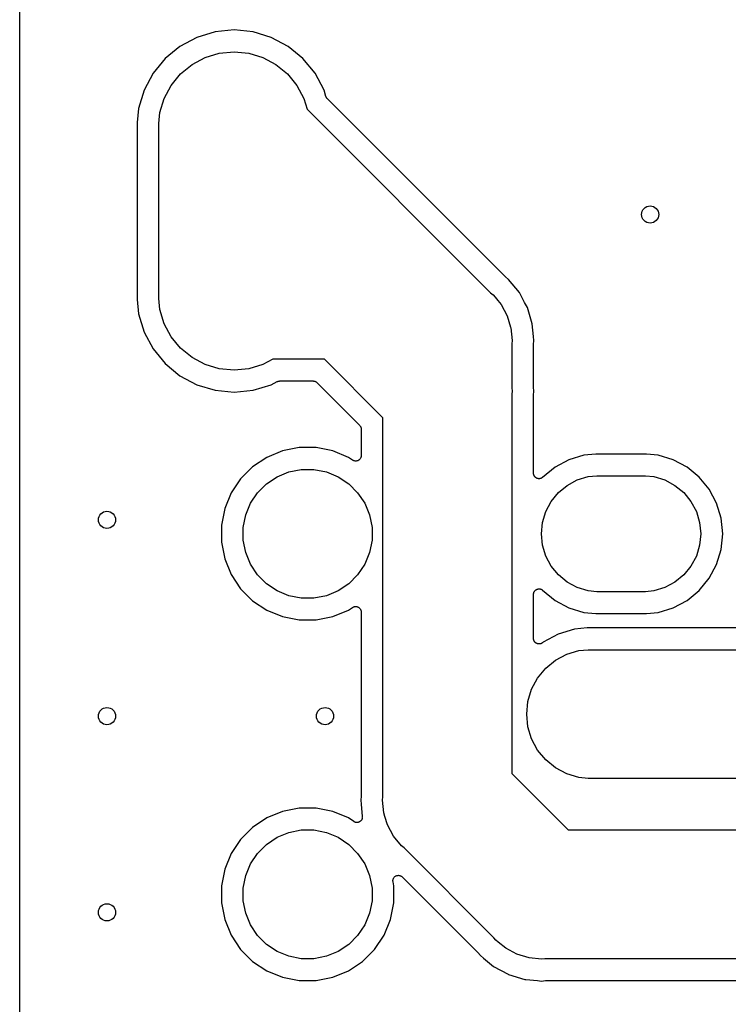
# Model space of a CAD drawing. Extents: x 0.02 to 3.88, y 0.02 to 3.88.
# Tile 10 of 45: x 0.02 to 0.67, y 1.58 to 2.48. Entities that reach past the tile are written whole.
import ezdxf

# ---------------------------------------------------------------- set-up
doc = ezdxf.new("R2010")
doc.units = 0
doc.header["$MEASUREMENT"] = 0
doc.layers.add('BLACK', color=7, linetype='CONTINUOUS')

msp = doc.modelspace()

# ---------------------------------------------------------------- linework, layer by layer
at = {"layer": 'BLACK', "linetype": 'CONTINUOUS'}
for p, q in [((0.021968, 0.238808), (0.021968, 3.65883)), ((0.201077, 2.46753), (0.18432, 2.46245)), ((0.218504, 2.46925), (0.201077, 2.46753)), ((0.235931, 2.46753), (0.218504, 2.46925)), ((0.252688, 2.46245), (0.235931, 2.46753)), ((0.18432, 2.46245), (0.168876, 2.45419)), ((0.268132, 2.45419), (0.252688, 2.46245)), ((0.168876, 2.45419), (0.15534, 2.44309)), ((0.19201, 2.44388), (0.204998, 2.44782)), ((0.204998, 2.44782), (0.218504, 2.44915)), ((0.218504, 2.44915), (0.23201, 2.44782)), ((0.23201, 2.44782), (0.244997, 2.44388)), ((0.281668, 2.44309), (0.268132, 2.45419)), ((0.15534, 2.44309), (0.144231, 2.42955)), ((0.180041, 2.43748), (0.19201, 2.44388)), ((0.244997, 2.44388), (0.256967, 2.43748)), ((0.292777, 2.42955), (0.281668, 2.44309)), ((0.144231, 2.42955), (0.135976, 2.41411)), ((0.16955, 2.42887), (0.180041, 2.43748)), ((0.256967, 2.43748), (0.267458, 2.42887)), ((0.301032, 2.41411), (0.292777, 2.42955)), ((0.16094, 2.41838), (0.16955, 2.42887)), ((0.267458, 2.42887), (0.276067, 2.41838)), ((0.135976, 2.41411), (0.130893, 2.39735)), ((0.154543, 2.40641), (0.16094, 2.41838)), ((0.276067, 2.41838), (0.282465, 2.40641)), ((0.302807, 2.40825), (0.301032, 2.41411)), ((0.150603, 2.39343), (0.154543, 2.40641)), ((0.282465, 2.40641), (0.285486, 2.39646)), ((0.302889, 2.40806), (0.302807, 2.40825)), ((0.302949, 2.40785), (0.302889, 2.40806)), ((0.303075, 2.40761), (0.302949, 2.40785)), ((0.30318, 2.40735), (0.303075, 2.40761)), ((0.303299, 2.40717), (0.30318, 2.40735)), ((0.303398, 2.40698), (0.303299, 2.40717)), ((0.303569, 2.40677), (0.303398, 2.40698)), ((0.303721, 2.40654), (0.303569, 2.40677)), ((0.303873, 2.40639), (0.303721, 2.40654)), ((0.304007, 2.40622), (0.303873, 2.40639)), ((0.304056, 2.40617), (0.304007, 2.40622)), ((0.467059, 2.24317), (0.304056, 2.40617)), ((0.130893, 2.39735), (0.129606, 2.38429)), ((0.149606, 2.38331), (0.150603, 2.39343)), ((0.285486, 2.39646), (0.453786, 2.22816)), ((0.129606, 2.38429), (0.129606, 2.22201)), ((0.149606, 2.22299), (0.149606, 2.38331)), ((0.467222, 2.24303), (0.467059, 2.24317)), ((0.467369, 2.24288), (0.467222, 2.24303)), ((0.467423, 2.24284), (0.467369, 2.24288)), ((0.47025, 2.24052), (0.467423, 2.24284)), ((0.480129, 2.22848), (0.47025, 2.24052)), ((0.129606, 2.22201), (0.130893, 2.20895)), ((0.150603, 2.21287), (0.149606, 2.22299)), ((0.453786, 2.22816), (0.456039, 2.22631)), ((0.456039, 2.22631), (0.457888, 2.22405)), ((0.457888, 2.22405), (0.460287, 2.22113)), ((0.482762, 2.22355), (0.480129, 2.22848)), ((0.484977, 2.21941), (0.482762, 2.22355)), ((0.154543, 2.19988), (0.150603, 2.21287)), ((0.460287, 2.22113), (0.463419, 2.21731)), ((0.463419, 2.21731), (0.468903, 2.20706)), ((0.48747, 2.21475), (0.484977, 2.21941)), ((0.49199, 2.19984), (0.48747, 2.21475)), ((0.130893, 2.20895), (0.135976, 2.19219)), ((0.468903, 2.20706), (0.472044, 2.1967)), ((0.160941, 2.18792), (0.154543, 2.19988)), ((0.472044, 2.1967), (0.472279, 2.19592)), ((0.472279, 2.19592), (0.47342, 2.18435)), ((0.493157, 2.18799), (0.49199, 2.19984)), ((0.135976, 2.19219), (0.144231, 2.17675)), ((0.16955, 2.17742), (0.160941, 2.18792)), ((0.493158, 2.18799), (0.493157, 2.18799)), ((0.493516, 2.18435), (0.493158, 2.18799)), ((0.144231, 2.17675), (0.15534, 2.16321)), ((0.180041, 2.16881), (0.16955, 2.17742)), ((0.47342, 2.18435), (0.473134, 2.18145)), ((0.473134, 2.18145), (0.473134, 2.14098)), ((0.493134, 2.18029), (0.493158, 2.1805)), ((0.493134, 2.18022), (0.493134, 2.18029)), ((0.493134, 2.14221), (0.493134, 2.18022)), ((0.493158, 2.18071), (0.493516, 2.18435)), ((0.493158, 2.1805), (0.493158, 2.18071)), ((0.19201, 2.16242), (0.180041, 2.16881)), ((0.254176, 2.16732), (0.244997, 2.16242)), ((0.301318, 2.16732), (0.254176, 2.16732)), ((0.355024, 2.11362), (0.301318, 2.16732)), ((0.15534, 2.16321), (0.168876, 2.1521)), ((0.204998, 2.15848), (0.19201, 2.16242)), ((0.218504, 2.15715), (0.204998, 2.15848)), ((0.23201, 2.15848), (0.218504, 2.15715)), ((0.244997, 2.16242), (0.23201, 2.15848)), ((0.168876, 2.1521), (0.18432, 2.14385)), ((0.18432, 2.14385), (0.201077, 2.13877)), ((0.235931, 2.13877), (0.252688, 2.14385)), ((0.252688, 2.14385), (0.258081, 2.14673)), ((0.258081, 2.14673), (0.258143, 2.14676)), ((0.258143, 2.14676), (0.258343, 2.14684)), ((0.258343, 2.14684), (0.258533, 2.14695)), ((0.258533, 2.14695), (0.258795, 2.14702)), ((0.258795, 2.14702), (0.259049, 2.14713)), ((0.259049, 2.14713), (0.259261, 2.14717)), ((0.259261, 2.14717), (0.259467, 2.14723)), ((0.259467, 2.14723), (0.259739, 2.14725)), ((0.259739, 2.14725), (0.260009, 2.1473)), ((0.260009, 2.1473), (0.260224, 2.1473)), ((0.260224, 2.1473), (0.260438, 2.14732)), ((0.260438, 2.14732), (0.290963, 2.14732)), ((0.290963, 2.14732), (0.29098, 2.14732)), ((0.29098, 2.14732), (0.29098, 2.14732)), ((0.29098, 2.14732), (0.290981, 2.14732)), ((0.290981, 2.14732), (0.291033, 2.14732)), ((0.291033, 2.14732), (0.291492, 2.14727)), ((0.291492, 2.14727), (0.291951, 2.14722)), ((0.291951, 2.14722), (0.291976, 2.14722)), ((0.291976, 2.14722), (0.292002, 2.14721)), ((0.292002, 2.14721), (0.292444, 2.14707)), ((0.292444, 2.14707), (0.292884, 2.14694)), ((0.292884, 2.14694), (0.292907, 2.14693)), ((0.292907, 2.14693), (0.292933, 2.14692)), ((0.292933, 2.14692), (0.293339, 2.1467)), ((0.293339, 2.1467), (0.293744, 2.14648)), ((0.293744, 2.14648), (0.293765, 2.14646)), ((0.293765, 2.14646), (0.293788, 2.14645)), ((0.293788, 2.14645), (0.294141, 2.14615)), ((0.294141, 2.14615), (0.294498, 2.14586)), ((0.294498, 2.14586), (0.333559, 2.1068)), ((0.473134, 2.14098), (0.47342, 2.13808)), ((0.493154, 2.142), (0.493134, 2.14221)), ((0.493152, 2.14179), (0.493154, 2.142)), ((0.493158, 2.14172), (0.493152, 2.14179)), ((0.493516, 2.13808), (0.493158, 2.14172)), ((0.201077, 2.13877), (0.218504, 2.13705)), ((0.218504, 2.13705), (0.235931, 2.13877)), ((0.47342, 2.13808), (0.473134, 2.13518)), ((0.473134, 2.13518), (0.473134, 1.78741)), ((0.493134, 2.13402), (0.493158, 2.13423)), ((0.493134, 2.13395), (0.493134, 2.13402)), ((0.493134, 2.0627), (0.493134, 2.13395)), ((0.493158, 2.13444), (0.493516, 2.13808)), ((0.493158, 2.13423), (0.493158, 2.13444)), ((0.355024, 1.76585), (0.355024, 2.11362)), ((0.333559, 2.1068), (0.333571, 2.10679)), ((0.333571, 2.10679), (0.333572, 2.10679)), ((0.333572, 2.10679), (0.333572, 2.10678)), ((0.333572, 2.10678), (0.333608, 2.10675)), ((0.333608, 2.10675), (0.333896, 2.10639)), ((0.333896, 2.10639), (0.334188, 2.10603)), ((0.334188, 2.10603), (0.334201, 2.10601)), ((0.334201, 2.10601), (0.334217, 2.10599)), ((0.334217, 2.10599), (0.33443, 2.10557)), ((0.33443, 2.10557), (0.334646, 2.10517)), ((0.334646, 2.10517), (0.334654, 2.10514)), ((0.334654, 2.10514), (0.334666, 2.10512)), ((0.334666, 2.10512), (0.334795, 2.10467)), ((0.334795, 2.10467), (0.334928, 2.10423)), ((0.334928, 2.10423), (0.334931, 2.10421)), ((0.334931, 2.10421), (0.334938, 2.10418)), ((0.334938, 2.10418), (0.334979, 2.10372)), ((0.334979, 2.10372), (0.335024, 2.10326)), ((0.335024, 2.10326), (0.335024, 2.07886)), ((0.278182, 2.08626), (0.262909, 2.08322)), ((0.293755, 2.08626), (0.278182, 2.08626)), ((0.309028, 2.08322), (0.293755, 2.08626)), ((0.248522, 2.07726), (0.235574, 2.06861)), ((0.262909, 2.08322), (0.248522, 2.07726)), ((0.323415, 2.07726), (0.309028, 2.08322)), ((0.327246, 2.0747), (0.323415, 2.07726)), ((0.334619, 2.07689), (0.33439, 2.07647)), ((0.334623, 2.0769), (0.334619, 2.07689)), ((0.334628, 2.07691), (0.334623, 2.0769)), ((0.33477, 2.07737), (0.334628, 2.07691)), ((0.334914, 2.07782), (0.33477, 2.07737)), ((0.334916, 2.07783), (0.334914, 2.07782)), ((0.334919, 2.07784), (0.334916, 2.07783)), ((0.334971, 2.07832), (0.334919, 2.07784)), ((0.335023, 2.07879), (0.334971, 2.07832)), ((0.335024, 2.07886), (0.335023, 2.07881)), ((0.335023, 2.07881), (0.335024, 2.07881)), ((0.335024, 2.07881), (0.335023, 2.07881)), ((0.335023, 2.07881), (0.335023, 2.07879)), ((0.539345, 2.0793), (0.525556, 2.07511)), ((0.550091, 2.08035), (0.539345, 2.0793)), ((0.596649, 2.08035), (0.550091, 2.08035)), ((0.607395, 2.0793), (0.596649, 2.08035)), ((0.621184, 2.07511), (0.607395, 2.0793)), ((0.235574, 2.06861), (0.224562, 2.0576)), ((0.327666, 2.07448), (0.327246, 2.0747)), ((0.328086, 2.07425), (0.327666, 2.07448)), ((0.328097, 2.07425), (0.328086, 2.07425)), ((0.328106, 2.07424), (0.328097, 2.07425)), ((0.32856, 2.0741), (0.328106, 2.07424)), ((0.329018, 2.07396), (0.32856, 2.0741)), ((0.329029, 2.07396), (0.329018, 2.07396)), ((0.32904, 2.07396), (0.329029, 2.07396)), ((0.329514, 2.07391), (0.32904, 2.07396)), ((0.329989, 2.07386), (0.329514, 2.07391)), ((0.33, 2.07386), (0.329989, 2.07386)), ((0.330011, 2.07386), (0.33, 2.07386)), ((0.330488, 2.07391), (0.330011, 2.07386)), ((0.330961, 2.07395), (0.330488, 2.07391)), ((0.330971, 2.07395), (0.330961, 2.07395)), ((0.330982, 2.07395), (0.330971, 2.07395)), ((0.331444, 2.07409), (0.330982, 2.07395)), ((0.331897, 2.07422), (0.331444, 2.07409)), ((0.331906, 2.07423), (0.331897, 2.07422)), ((0.331917, 2.07423), (0.331906, 2.07423)), ((0.332344, 2.07446), (0.331917, 2.07423)), ((0.332762, 2.07468), (0.332344, 2.07446)), ((0.33277, 2.07468), (0.332762, 2.07468)), ((0.33278, 2.07469), (0.33277, 2.07468)), ((0.333153, 2.07499), (0.33278, 2.07469)), ((0.333522, 2.07529), (0.333153, 2.07499)), ((0.333529, 2.0753), (0.333522, 2.07529)), ((0.333538, 2.0753), (0.333529, 2.0753)), ((0.333843, 2.07567), (0.333538, 2.0753)), ((0.334149, 2.07604), (0.333843, 2.07567)), ((0.334155, 2.07604), (0.334149, 2.07604)), ((0.334162, 2.07605), (0.334155, 2.07604)), ((0.33439, 2.07647), (0.334162, 2.07605)), ((0.512849, 2.06832), (0.50133, 2.05887)), ((0.525556, 2.07511), (0.512849, 2.06832)), ((0.633891, 2.06832), (0.621184, 2.07511)), ((0.64503, 2.05918), (0.633891, 2.06832)), ((0.248323, 2.05308), (0.257995, 2.05954)), ((0.257995, 2.05954), (0.268743, 2.06399)), ((0.268743, 2.06399), (0.280152, 2.06626)), ((0.280152, 2.06626), (0.291785, 2.06626)), ((0.291785, 2.06626), (0.303194, 2.06399)), ((0.303194, 2.06399), (0.313942, 2.05954)), ((0.313942, 2.05954), (0.323614, 2.05308)), ((0.493157, 2.06247), (0.493134, 2.0627)), ((0.493156, 2.06223), (0.493157, 2.06247)), ((0.493204, 2.06198), (0.493156, 2.06223)), ((0.493229, 2.06173), (0.493204, 2.06198)), ((0.493297, 2.06151), (0.493229, 2.06173)), ((0.493343, 2.06127), (0.493297, 2.06151)), ((0.493438, 2.06104), (0.493343, 2.06127)), ((0.493511, 2.0608), (0.493438, 2.06104)), ((0.493622, 2.06059), (0.493511, 2.0608)), ((0.493711, 2.06037), (0.493622, 2.06059)), ((0.493851, 2.06016), (0.493711, 2.06037)), ((0.493969, 2.05994), (0.493851, 2.06016)), ((0.494119, 2.05975), (0.493969, 2.05994)), ((0.494249, 2.05956), (0.494119, 2.05975)), ((0.494426, 2.05938), (0.494249, 2.05956)), ((0.494586, 2.05918), (0.494426, 2.05938)), ((0.494768, 2.05903), (0.494586, 2.05918)), ((0.494934, 2.05886), (0.494768, 2.05903)), ((0.495143, 2.05872), (0.494934, 2.05886)), ((0.501254, 2.0588), (0.501056, 2.05867)), ((0.501314, 2.05885), (0.501254, 2.0588)), ((0.50133, 2.05887), (0.501314, 2.05885)), ((0.533247, 2.05655), (0.543266, 2.05959)), ((0.543266, 2.05959), (0.551074, 2.06035)), ((0.551074, 2.06035), (0.595666, 2.06035)), ((0.595666, 2.06035), (0.603474, 2.05959)), ((0.603474, 2.05959), (0.613493, 2.05655)), ((0.654171, 2.04804), (0.64503, 2.05918)), ((0.224562, 2.0576), (0.215911, 2.04465)), ((0.240097, 2.04485), (0.248323, 2.05308)), ((0.323614, 2.05308), (0.33184, 2.04485)), ((0.495338, 2.05856), (0.495143, 2.05872)), ((0.495546, 2.05845), (0.495338, 2.05856)), ((0.495741, 2.05831), (0.495546, 2.05845)), ((0.495974, 2.05821), (0.495741, 2.05831)), ((0.496196, 2.05809), (0.495974, 2.05821)), ((0.496422, 2.05802), (0.496196, 2.05809)), ((0.49664, 2.05793), (0.496422, 2.05802)), ((0.496887, 2.05788), (0.49664, 2.05793)), ((0.497129, 2.05781), (0.496887, 2.05788)), ((0.497364, 2.05778), (0.497129, 2.05781)), ((0.497595, 2.05773), (0.497364, 2.05778)), ((0.497848, 2.05773), (0.497595, 2.05773)), ((0.498099, 2.0577), (0.497848, 2.05773)), ((0.498334, 2.05772), (0.498099, 2.0577)), ((0.498571, 2.05772), (0.498334, 2.05772)), ((0.498819, 2.05777), (0.498571, 2.05772)), ((0.499071, 2.05779), (0.498819, 2.05777)), ((0.499298, 2.05786), (0.499071, 2.05779)), ((0.49953, 2.0579), (0.499298, 2.05786)), ((0.499764, 2.058), (0.49953, 2.0579)), ((0.500007, 2.05807), (0.499764, 2.058)), ((0.500216, 2.05818), (0.500007, 2.05807)), ((0.500436, 2.05826), (0.500216, 2.05818)), ((0.500648, 2.0584), (0.500436, 2.05826)), ((0.500872, 2.05852), (0.500648, 2.0584)), ((0.501056, 2.05867), (0.500872, 2.05852)), ((0.515921, 2.04497), (0.524014, 2.05161)), ((0.524014, 2.05161), (0.533247, 2.05655)), ((0.613493, 2.05655), (0.622726, 2.05161)), ((0.622726, 2.05161), (0.630819, 2.04497)), ((0.215911, 2.04465), (0.209951, 2.03026)), ((0.233635, 2.03518), (0.240097, 2.04485)), ((0.33184, 2.04485), (0.338302, 2.03518)), ((0.509279, 2.03688), (0.515921, 2.04497)), ((0.630819, 2.04497), (0.637461, 2.03688)), ((0.660964, 2.03533), (0.654171, 2.04804)), ((0.229183, 2.02443), (0.233635, 2.03518)), ((0.338302, 2.03518), (0.342754, 2.02443)), ((0.504344, 2.02764), (0.509279, 2.03688)), ((0.637461, 2.03688), (0.642397, 2.02764)), ((0.665146, 2.02154), (0.660964, 2.03533)), ((0.209951, 2.03026), (0.206913, 2.01499)), ((0.226913, 2.01302), (0.229183, 2.02443)), ((0.342754, 2.02443), (0.345024, 2.01302)), ((0.501304, 2.01762), (0.504344, 2.02764)), ((0.642397, 2.02764), (0.645436, 2.01762)), ((0.206913, 2.01499), (0.206913, 1.99942)), ((0.500278, 2.0072), (0.501304, 2.01762)), ((0.645436, 2.01762), (0.646462, 2.0072)), ((0.666559, 2.0072), (0.665146, 2.02154)), ((0.226913, 2.00139), (0.226913, 2.01302)), ((0.345024, 2.01302), (0.345024, 2.00139)), ((0.501304, 1.99679), (0.500278, 2.0072)), ((0.646462, 2.0072), (0.645436, 1.99679)), ((0.665146, 1.99286), (0.666559, 2.0072)), ((0.206913, 1.99942), (0.209951, 1.98415)), ((0.229183, 1.98998), (0.226913, 2.00139)), ((0.345024, 2.00139), (0.342754, 1.98998)), ((0.504344, 1.98677), (0.501304, 1.99679)), ((0.645436, 1.99679), (0.642397, 1.98677)), ((0.233635, 1.97923), (0.229183, 1.98998)), ((0.342754, 1.98998), (0.338302, 1.97923)), ((0.509279, 1.97753), (0.504344, 1.98677)), ((0.642397, 1.98677), (0.637461, 1.97753)), ((0.660964, 1.97908), (0.665146, 1.99286)), ((0.209951, 1.98415), (0.215911, 1.96976)), ((0.240097, 1.96956), (0.233635, 1.97923)), ((0.338302, 1.97923), (0.33184, 1.96956)), ((0.515921, 1.96944), (0.509279, 1.97753)), ((0.637461, 1.97753), (0.630819, 1.96944)), ((0.654171, 1.96637), (0.660964, 1.97908)), ((0.215911, 1.96976), (0.224562, 1.95681)), ((0.248323, 1.96133), (0.240097, 1.96956)), ((0.33184, 1.96956), (0.323614, 1.96133)), ((0.524014, 1.9628), (0.515921, 1.96944)), ((0.630819, 1.96944), (0.622726, 1.9628)), ((0.257995, 1.95487), (0.248323, 1.96133)), ((0.323614, 1.96133), (0.313942, 1.95487)), ((0.533247, 1.95786), (0.524014, 1.9628)), ((0.622726, 1.9628), (0.613493, 1.95786)), ((0.64503, 1.95523), (0.654171, 1.96637)), ((0.224562, 1.95681), (0.235574, 1.9458)), ((0.268743, 1.95042), (0.257995, 1.95487)), ((0.280152, 1.94815), (0.268743, 1.95042)), ((0.303194, 1.95042), (0.291785, 1.94815)), ((0.313942, 1.95487), (0.303194, 1.95042)), ((0.493134, 1.95178), (0.493161, 1.95201)), ((0.493134, 1.95171), (0.493134, 1.95178)), ((0.493134, 1.91113), (0.493134, 1.95171)), ((0.493161, 1.95201), (0.493163, 1.95225)), ((0.493163, 1.95225), (0.493215, 1.95249)), ((0.493215, 1.95249), (0.493243, 1.95275)), ((0.493243, 1.95275), (0.493315, 1.95297)), ((0.493315, 1.95297), (0.493363, 1.9532)), ((0.493363, 1.9532), (0.493462, 1.95343)), ((0.493462, 1.95343), (0.493538, 1.95368)), ((0.493538, 1.95368), (0.493652, 1.95388)), ((0.493652, 1.95388), (0.493745, 1.9541)), ((0.493745, 1.9541), (0.493886, 1.95431)), ((0.493886, 1.95431), (0.494008, 1.95453)), ((0.494008, 1.95453), (0.49416, 1.95471)), ((0.49416, 1.95471), (0.494293, 1.95491)), ((0.494293, 1.95491), (0.494473, 1.95508)), ((0.494473, 1.95508), (0.494636, 1.95528)), ((0.494636, 1.95528), (0.49482, 1.95543)), ((0.49482, 1.95543), (0.494988, 1.95559)), ((0.494988, 1.95559), (0.495199, 1.95573)), ((0.495199, 1.95573), (0.495396, 1.95589)), ((0.495396, 1.95589), (0.495606, 1.956)), ((0.495606, 1.956), (0.495803, 1.95613)), ((0.495803, 1.95613), (0.496037, 1.95622)), ((0.496037, 1.95622), (0.496261, 1.95634)), ((0.496261, 1.95634), (0.496487, 1.95641)), ((0.496487, 1.95641), (0.496706, 1.9565)), ((0.496706, 1.9565), (0.496955, 1.95655)), ((0.496955, 1.95655), (0.497197, 1.95662)), ((0.497197, 1.95662), (0.497432, 1.95664)), ((0.497432, 1.95664), (0.497664, 1.95668)), ((0.497664, 1.95668), (0.497917, 1.95668)), ((0.497917, 1.95668), (0.498169, 1.95671)), ((0.498169, 1.95671), (0.498404, 1.95668)), ((0.498404, 1.95668), (0.49864, 1.95668)), ((0.49864, 1.95668), (0.498888, 1.95663)), ((0.498888, 1.95663), (0.499139, 1.9566)), ((0.499139, 1.9566), (0.499365, 1.95653)), ((0.499365, 1.95653), (0.499597, 1.95649)), ((0.499597, 1.95649), (0.49983, 1.95639)), ((0.49983, 1.95639), (0.500071, 1.95632)), ((0.500071, 1.95632), (0.50028, 1.9562)), ((0.50028, 1.9562), (0.500498, 1.95611)), ((0.500498, 1.95611), (0.500707, 1.95597)), ((0.500707, 1.95597), (0.50093, 1.95585)), ((0.50093, 1.95585), (0.501112, 1.9557)), ((0.501112, 1.9557), (0.501308, 1.95557)), ((0.501308, 1.95557), (0.501361, 1.95552)), ((0.501361, 1.95552), (0.512849, 1.94609)), ((0.543266, 1.95482), (0.533247, 1.95786)), ((0.551074, 1.95406), (0.543266, 1.95482)), ((0.595666, 1.95406), (0.551074, 1.95406)), ((0.603474, 1.95482), (0.595666, 1.95406)), ((0.613493, 1.95786), (0.603474, 1.95482)), ((0.633891, 1.94609), (0.64503, 1.95523)), ((0.235574, 1.9458), (0.248522, 1.93715)), ((0.291785, 1.94815), (0.280152, 1.94815)), ((0.512849, 1.94609), (0.525556, 1.9393)), ((0.621184, 1.9393), (0.633891, 1.94609)), ((0.248522, 1.93715), (0.262909, 1.93119)), ((0.309028, 1.93119), (0.323415, 1.93715)), ((0.323415, 1.93715), (0.327246, 1.93971)), ((0.327246, 1.93971), (0.327285, 1.93973)), ((0.327285, 1.93973), (0.327286, 1.93973)), ((0.327286, 1.93973), (0.327287, 1.93973)), ((0.327287, 1.93973), (0.327304, 1.93974)), ((0.327304, 1.93974), (0.327733, 1.93997)), ((0.327733, 1.93997), (0.328151, 1.94019)), ((0.328151, 1.94019), (0.328161, 1.94019)), ((0.328161, 1.94019), (0.328171, 1.94019)), ((0.328171, 1.94019), (0.328634, 1.94033)), ((0.328634, 1.94033), (0.329087, 1.94046)), ((0.329087, 1.94046), (0.329098, 1.94046)), ((0.329098, 1.94046), (0.329108, 1.94046)), ((0.329108, 1.94046), (0.329581, 1.94051)), ((0.329581, 1.94051), (0.330059, 1.94055)), ((0.330059, 1.94055), (0.33007, 1.94055)), ((0.33007, 1.94055), (0.33008, 1.94055)), ((0.33008, 1.94055), (0.330548, 1.9405)), ((0.330548, 1.9405), (0.331029, 1.94045)), ((0.331029, 1.94045), (0.33104, 1.94044)), ((0.33104, 1.94044), (0.33105, 1.94044)), ((0.33105, 1.94044), (0.331502, 1.9403)), ((0.331502, 1.9403), (0.331961, 1.94016)), ((0.331961, 1.94016), (0.331971, 1.94015)), ((0.331971, 1.94015), (0.331981, 1.94015)), ((0.331981, 1.94015), (0.332395, 1.93992)), ((0.332395, 1.93992), (0.33282, 1.93969)), ((0.33282, 1.93969), (0.332828, 1.93969)), ((0.332828, 1.93969), (0.332838, 1.93968)), ((0.332838, 1.93968), (0.3332, 1.93938)), ((0.3332, 1.93938), (0.333571, 1.93907)), ((0.333571, 1.93907), (0.333579, 1.93906)), ((0.333579, 1.93906), (0.333587, 1.93906)), ((0.333587, 1.93906), (0.333883, 1.93869)), ((0.333883, 1.93869), (0.334188, 1.93832)), ((0.334188, 1.93832), (0.334193, 1.93831)), ((0.334193, 1.93831), (0.3342, 1.9383)), ((0.3342, 1.9383), (0.33442, 1.93788)), ((0.33442, 1.93788), (0.334646, 1.93745)), ((0.334646, 1.93745), (0.33465, 1.93744)), ((0.33465, 1.93744), (0.334655, 1.93743)), ((0.334655, 1.93743), (0.334791, 1.93698)), ((0.334791, 1.93698), (0.334928, 1.93652)), ((0.334928, 1.93652), (0.334929, 1.93651)), ((0.334929, 1.93651), (0.334933, 1.9365)), ((0.334933, 1.9365), (0.334977, 1.93602)), ((0.334977, 1.93602), (0.335024, 1.93555)), ((0.335024, 1.93555), (0.335024, 1.76708)), ((0.525556, 1.9393), (0.539345, 1.93511)), ((0.539345, 1.93511), (0.550091, 1.93406)), ((0.550091, 1.93406), (0.596649, 1.93406)), ((0.596649, 1.93406), (0.607395, 1.93511)), ((0.607395, 1.93511), (0.621184, 1.9393)), ((0.262909, 1.93119), (0.278182, 1.92815)), ((0.278182, 1.92815), (0.293755, 1.92815)), ((0.293755, 1.92815), (0.309028, 1.93119)), ((0.515817, 1.91524), (0.502083, 1.9079)), ((0.530719, 1.91976), (0.515817, 1.91524)), ((0.542333, 1.92091), (0.530719, 1.91976)), ((1.0421, 1.92091), (0.542333, 1.92091)), ((0.493157, 1.91089), (0.493134, 1.91113)), ((0.493156, 1.91066), (0.493157, 1.91089)), ((0.493204, 1.91041), (0.493156, 1.91066)), ((0.493229, 1.91016), (0.493204, 1.91041)), ((0.493297, 1.90993), (0.493229, 1.91016)), ((0.493342, 1.9097), (0.493297, 1.90993)), ((0.493438, 1.90947), (0.493342, 1.9097)), ((0.493511, 1.90922), (0.493438, 1.90947)), ((0.493621, 1.90901), (0.493511, 1.90922)), ((0.49371, 1.9088), (0.493621, 1.90901)), ((0.49385, 1.90858), (0.49371, 1.9088)), ((0.493969, 1.90836), (0.49385, 1.90858)), ((0.494118, 1.90818), (0.493969, 1.90836)), ((0.494247, 1.90798), (0.494118, 1.90818)), ((0.494425, 1.9078), (0.494247, 1.90798)), ((0.494586, 1.9076), (0.494425, 1.9078)), ((0.494767, 1.90745), (0.494586, 1.9076)), ((0.494932, 1.90729), (0.494767, 1.90745)), ((0.495142, 1.90714), (0.494932, 1.90729)), ((0.495338, 1.90698), (0.495142, 1.90714)), ((0.495545, 1.90687), (0.495338, 1.90698)), ((0.495739, 1.90674), (0.495545, 1.90687)), ((0.495972, 1.90664), (0.495739, 1.90674)), ((0.496196, 1.90652), (0.495972, 1.90664)), ((0.496421, 1.90645), (0.496196, 1.90652)), ((0.496637, 1.90636), (0.496421, 1.90645)), ((0.496885, 1.9063), (0.496637, 1.90636)), ((0.497129, 1.90623), (0.496885, 1.9063)), ((0.497362, 1.9062), (0.497129, 1.90623)), ((0.497592, 1.90616), (0.497362, 1.9062)), ((0.497846, 1.90615), (0.497592, 1.90616)), ((0.498099, 1.90613), (0.497846, 1.90615)), ((0.498333, 1.90615), (0.498099, 1.90613)), ((0.498568, 1.90615), (0.498333, 1.90615)), ((0.498818, 1.90619), (0.498568, 1.90615)), ((0.499071, 1.90622), (0.498818, 1.90619)), ((0.499296, 1.90628), (0.499071, 1.90622)), ((0.499527, 1.90633), (0.499296, 1.90628)), ((0.499763, 1.90642), (0.499527, 1.90633)), ((0.500007, 1.90649), (0.499763, 1.90642)), ((0.500215, 1.9066), (0.500007, 1.90649)), ((0.500433, 1.90669), (0.500215, 1.9066)), ((0.500646, 1.90683), (0.500433, 1.90669)), ((0.500872, 1.90694), (0.500646, 1.90683)), ((0.501055, 1.90709), (0.500872, 1.90694)), ((0.501252, 1.90722), (0.501055, 1.90709)), ((0.501306, 1.90726), (0.501252, 1.90722)), ((0.502083, 1.9079), (0.501306, 1.90726)), ((0.513249, 1.89119), (0.523508, 1.89667)), ((0.523508, 1.89667), (0.53464, 1.90005)), ((0.53464, 1.90005), (0.543316, 1.90091)), ((0.543316, 1.90091), (1.06722, 1.90091)), ((0.504256, 1.88381), (0.513249, 1.89119)), ((0.496876, 1.87482), (0.504256, 1.88381)), ((0.491393, 1.86456), (0.496876, 1.87482)), ((0.488016, 1.85343), (0.491393, 1.86456)), ((0.486876, 1.84185), (0.488016, 1.85343)), ((0.488016, 1.83027), (0.486876, 1.84185)), ((0.491393, 1.81914), (0.488016, 1.83027)), ((0.496876, 1.80888), (0.491393, 1.81914)), ((0.504256, 1.79989), (0.496876, 1.80888)), ((0.513249, 1.79251), (0.504256, 1.79989)), ((0.523508, 1.78703), (0.513249, 1.79251)), ((0.473134, 1.78741), (0.524997, 1.73555)), ((0.53464, 1.78365), (0.523508, 1.78703)), ((0.543316, 1.7828), (0.53464, 1.78365)), ((1.06722, 1.7828), (0.543316, 1.7828)), ((0.335, 1.76659), (0.334641, 1.76295)), ((0.334641, 1.76295), (0.335, 1.75931)), ((0.335023, 1.76701), (0.335, 1.7668)), ((0.335, 1.7668), (0.335, 1.76659)), ((0.335024, 1.76708), (0.335023, 1.76701)), ((0.354738, 1.76295), (0.355024, 1.76585)), ((0.355878, 1.75138), (0.354738, 1.76295)), ((0.262909, 1.75251), (0.248522, 1.74655)), ((0.278182, 1.75555), (0.262909, 1.75251)), ((0.293755, 1.75555), (0.278182, 1.75555)), ((0.309028, 1.75251), (0.293755, 1.75555)), ((0.323415, 1.74655), (0.309028, 1.75251)), ((0.335, 1.75931), (0.335, 1.75931)), ((0.335, 1.75931), (0.336125, 1.74789)), ((0.248522, 1.74655), (0.235574, 1.7379)), ((0.328371, 1.74324), (0.323415, 1.74655)), ((0.328578, 1.74313), (0.328371, 1.74324)), ((0.328773, 1.743), (0.328578, 1.74313)), ((0.329007, 1.7429), (0.328773, 1.743)), ((0.329231, 1.74278), (0.329007, 1.7429)), ((0.329456, 1.74271), (0.329231, 1.74278)), ((0.333042, 1.74277), (0.332798, 1.7427)), ((0.33325, 1.74288), (0.333042, 1.74277)), ((0.333467, 1.74297), (0.33325, 1.74288)), ((0.33368, 1.74311), (0.333467, 1.74297)), ((0.333905, 1.74323), (0.33368, 1.74311)), ((0.334087, 1.74338), (0.333905, 1.74323)), ((0.334284, 1.7435), (0.334087, 1.74338)), ((0.334465, 1.74368), (0.334284, 1.7435)), ((0.334663, 1.74384), (0.334465, 1.74368)), ((0.334813, 1.74402), (0.334663, 1.74384)), ((0.33498, 1.74419), (0.334813, 1.74402)), ((0.335124, 1.7444), (0.33498, 1.74419)), ((0.335287, 1.74459), (0.335124, 1.7444)), ((0.335399, 1.7448), (0.335287, 1.74459)), ((0.335531, 1.74499), (0.335399, 1.7448)), ((0.335631, 1.74523), (0.335531, 1.74499)), ((0.335753, 1.74545), (0.335631, 1.74523)), ((0.335823, 1.74567), (0.335753, 1.74545)), ((0.335915, 1.74589), (0.335823, 1.74567)), ((0.335968, 1.74614), (0.335915, 1.74589)), ((0.336044, 1.74638), (0.335968, 1.74614)), ((0.336069, 1.74661), (0.336044, 1.74638)), ((0.336118, 1.74684), (0.336069, 1.74661)), ((0.336121, 1.7471), (0.336118, 1.74684)), ((0.336149, 1.74735), (0.336121, 1.7471)), ((0.336125, 1.74789), (0.336131, 1.74782)), ((0.336131, 1.74782), (0.336128, 1.74759)), ((0.336128, 1.74759), (0.336149, 1.74735)), ((0.35688, 1.74807), (0.355878, 1.75138)), ((0.359255, 1.74024), (0.35688, 1.74807)), ((0.235574, 1.7379), (0.224562, 1.72689)), ((0.268743, 1.73328), (0.280152, 1.73555)), ((0.280152, 1.73555), (0.291785, 1.73555)), ((0.291785, 1.73555), (0.303194, 1.73328)), ((0.329672, 1.74262), (0.329456, 1.74271)), ((0.329922, 1.74257), (0.329672, 1.74262)), ((0.330165, 1.7425), (0.329922, 1.74257)), ((0.330398, 1.74247), (0.330165, 1.7425)), ((0.330628, 1.74243), (0.330398, 1.74247)), ((0.330883, 1.74243), (0.330628, 1.74243)), ((0.331136, 1.7424), (0.330883, 1.74243)), ((0.33137, 1.74242), (0.331136, 1.7424)), ((0.331604, 1.74242), (0.33137, 1.74242)), ((0.331854, 1.74247), (0.331604, 1.74242)), ((0.332107, 1.74249), (0.331854, 1.74247)), ((0.332332, 1.74256), (0.332107, 1.74249)), ((0.332563, 1.7426), (0.332332, 1.74256)), ((0.332798, 1.7427), (0.332563, 1.7426)), ((0.364739, 1.72998), (0.359255, 1.74024)), ((0.524997, 1.73555), (0.792806, 1.73555)), ((0.224562, 1.72689), (0.215911, 1.71394)), ((0.248323, 1.72237), (0.257995, 1.72883)), ((0.257995, 1.72883), (0.268743, 1.73328)), ((0.303194, 1.73328), (0.313942, 1.72883)), ((0.313942, 1.72883), (0.323614, 1.72237)), ((0.372118, 1.72099), (0.364739, 1.72998)), ((0.240097, 1.71414), (0.248323, 1.72237)), ((0.323614, 1.72237), (0.33184, 1.71414)), ((0.374372, 1.71914), (0.372118, 1.72099)), ((0.456726, 1.63679), (0.374372, 1.71914)), ((0.215911, 1.71394), (0.209951, 1.69956)), ((0.233635, 1.70447), (0.240097, 1.71414)), ((0.33184, 1.71414), (0.338302, 1.70447)), ((0.209951, 1.69956), (0.206913, 1.68428)), ((0.229183, 1.69372), (0.233635, 1.70447)), ((0.338302, 1.70447), (0.342754, 1.69372)), ((0.226913, 1.68231), (0.229183, 1.69372)), ((0.342754, 1.69372), (0.345024, 1.68231)), ((0.364189, 1.68904), (0.364244, 1.68952)), ((0.36419, 1.68903), (0.364189, 1.68904)), ((0.364189, 1.68902), (0.36419, 1.68903)), ((0.364231, 1.68855), (0.364189, 1.68902)), ((0.364272, 1.68806), (0.364231, 1.68855)), ((0.364244, 1.68952), (0.364295, 1.68999)), ((0.364295, 1.68999), (0.364297, 1.69)), ((0.364297, 1.69001), (0.364442, 1.69046)), ((0.364297, 1.69), (0.364297, 1.69001)), ((0.364442, 1.69046), (0.364586, 1.69092)), ((0.364586, 1.69092), (0.36459, 1.69093)), ((0.36459, 1.69093), (0.364592, 1.69094)), ((0.364592, 1.69094), (0.364821, 1.69135)), ((0.364821, 1.69135), (0.365054, 1.69178)), ((0.365054, 1.69178), (0.365058, 1.69179)), ((0.365058, 1.69179), (0.365061, 1.69179)), ((0.365061, 1.69179), (0.365369, 1.69216)), ((0.365369, 1.69216), (0.365678, 1.69253)), ((0.365678, 1.69253), (0.365683, 1.69253)), ((0.365683, 1.69253), (0.365688, 1.69254)), ((0.365688, 1.69254), (0.366057, 1.69284)), ((0.366057, 1.69284), (0.366437, 1.69314)), ((0.366437, 1.69314), (0.366443, 1.69315)), ((0.366443, 1.69315), (0.366448, 1.69315)), ((0.366448, 1.69315), (0.366859, 1.69337)), ((0.366859, 1.69337), (0.3673, 1.6936)), ((0.3673, 1.6936), (0.367306, 1.6936)), ((0.367306, 1.6936), (0.367312, 1.6936)), ((0.367312, 1.6936), (0.367769, 1.69374)), ((0.367769, 1.69374), (0.368235, 1.69388)), ((0.368235, 1.69388), (0.368241, 1.69388)), ((0.368241, 1.69388), (0.368248, 1.69388)), ((0.368248, 1.69388), (0.368738, 1.69393)), ((0.368738, 1.69393), (0.369206, 1.69397)), ((0.369206, 1.69397), (0.369213, 1.69397)), ((0.369213, 1.69397), (0.36922, 1.69397)), ((0.36922, 1.69397), (0.369704, 1.69392)), ((0.369704, 1.69392), (0.370177, 1.69387)), ((0.370177, 1.69387), (0.370184, 1.69387)), ((0.370184, 1.69387), (0.37019, 1.69387)), ((0.37019, 1.69387), (0.37066, 1.69372)), ((0.37066, 1.69372), (0.37111, 1.69359)), ((0.37111, 1.69359), (0.371116, 1.69358)), ((0.371116, 1.69358), (0.371123, 1.69358)), ((0.371123, 1.69358), (0.371555, 1.69335)), ((0.371555, 1.69335), (0.37197, 1.69313)), ((0.37197, 1.69313), (0.371976, 1.69312)), ((0.371976, 1.69312), (0.371981, 1.69312)), ((0.371981, 1.69312), (0.372348, 1.69282)), ((0.372348, 1.69282), (0.372725, 1.69251)), ((0.372725, 1.69251), (0.441715, 1.62352)), ((0.206913, 1.68428), (0.206913, 1.66871)), ((0.226913, 1.67068), (0.226913, 1.68231)), ((0.345024, 1.68231), (0.345024, 1.67068)), ((0.364274, 1.68805), (0.364272, 1.68806)), ((0.364275, 1.68805), (0.364274, 1.68805)), ((0.364274, 1.68805), (0.364274, 1.68805)), ((0.364285, 1.688), (0.364275, 1.68805)), ((0.365024, 1.68428), (0.364285, 1.688)), ((0.365024, 1.66871), (0.365024, 1.68428)), ((0.229183, 1.65927), (0.226913, 1.67068)), ((0.345024, 1.67068), (0.342754, 1.65927)), ((0.206913, 1.66871), (0.209951, 1.65344)), ((0.361986, 1.65344), (0.365024, 1.66871)), ((0.209951, 1.65344), (0.215911, 1.63905)), ((0.233635, 1.64852), (0.229183, 1.65927)), ((0.342754, 1.65927), (0.338302, 1.64852)), ((0.356026, 1.63905), (0.361986, 1.65344)), ((0.240097, 1.63885), (0.233635, 1.64852)), ((0.338302, 1.64852), (0.33184, 1.63885)), ((0.215911, 1.63905), (0.224562, 1.6261)), ((0.248323, 1.63062), (0.240097, 1.63885)), ((0.33184, 1.63885), (0.323614, 1.63062)), ((0.347375, 1.6261), (0.356026, 1.63905)), ((0.458575, 1.63454), (0.456726, 1.63679)), ((0.460828, 1.63269), (0.458575, 1.63454)), ((0.224562, 1.6261), (0.235574, 1.61509)), ((0.257995, 1.62416), (0.248323, 1.63062)), ((0.323614, 1.63062), (0.313942, 1.62416)), ((0.336363, 1.61509), (0.347375, 1.6261)), ((0.467567, 1.62716), (0.460828, 1.63269)), ((0.477827, 1.62167), (0.467567, 1.62716)), ((0.268743, 1.61971), (0.257995, 1.62416)), ((0.280152, 1.61744), (0.268743, 1.61971)), ((0.291785, 1.61744), (0.280152, 1.61744)), ((0.303194, 1.61971), (0.291785, 1.61744)), ((0.313942, 1.62416), (0.303194, 1.61971)), ((0.441715, 1.62352), (0.441764, 1.62347)), ((0.441764, 1.62347), (0.441896, 1.6233)), ((0.441896, 1.6233), (0.442045, 1.62315)), ((0.442045, 1.62315), (0.444365, 1.62033)), ((0.444365, 1.62033), (0.447191, 1.61801)), ((0.447191, 1.61801), (0.447192, 1.61801)), ((0.447192, 1.61801), (0.452862, 1.61335)), ((0.488959, 1.6183), (0.477827, 1.62167)), ((0.500535, 1.61716), (0.488959, 1.6183)), ((0.503436, 1.61744), (0.500535, 1.61716)), ((0.792806, 1.61744), (0.503436, 1.61744)), ((0.235574, 1.61509), (0.248522, 1.60644)), ((0.323415, 1.60644), (0.336363, 1.61509)), ((0.452862, 1.61335), (0.456402, 1.61045)), ((0.456402, 1.61045), (0.469759, 1.60331)), ((0.248522, 1.60644), (0.262909, 1.60048)), ((0.262909, 1.60048), (0.278182, 1.59744)), ((0.293755, 1.59744), (0.309028, 1.60048)), ((0.309028, 1.60048), (0.323415, 1.60644)), ((0.469759, 1.60331), (0.469759, 1.60331)), ((0.469759, 1.60331), (0.470136, 1.60311)), ((0.470136, 1.60311), (0.485038, 1.59858)), ((0.485038, 1.59858), (0.486026, 1.59849)), ((0.486026, 1.59849), (0.486026, 1.59849)), ((0.486026, 1.59849), (0.496896, 1.59742)), ((0.278182, 1.59744), (0.293755, 1.59744)), ((0.496896, 1.59742), (0.496897, 1.59742)), ((0.496897, 1.59742), (0.500536, 1.59706)), ((0.500536, 1.59706), (0.504174, 1.59742)), ((0.504174, 1.59742), (0.504244, 1.59742)), ((0.504244, 1.59742), (0.504455, 1.59742)), ((0.504455, 1.59742), (0.504664, 1.59744)), ((0.504664, 1.59744), (0.793789, 1.59744))]:
    msp.add_line(p, q, dxfattribs=at)
at = {"layer": 'BLACK'}
for centre in [(0.6, 2.3), (0.101969, 2.02), (0.101969, 1.84), (0.301969, 1.84), (0.101969, 1.66)]:
    msp.add_circle(centre, 0.007874, dxfattribs=at)

doc.saveas('drawing.dxf')
